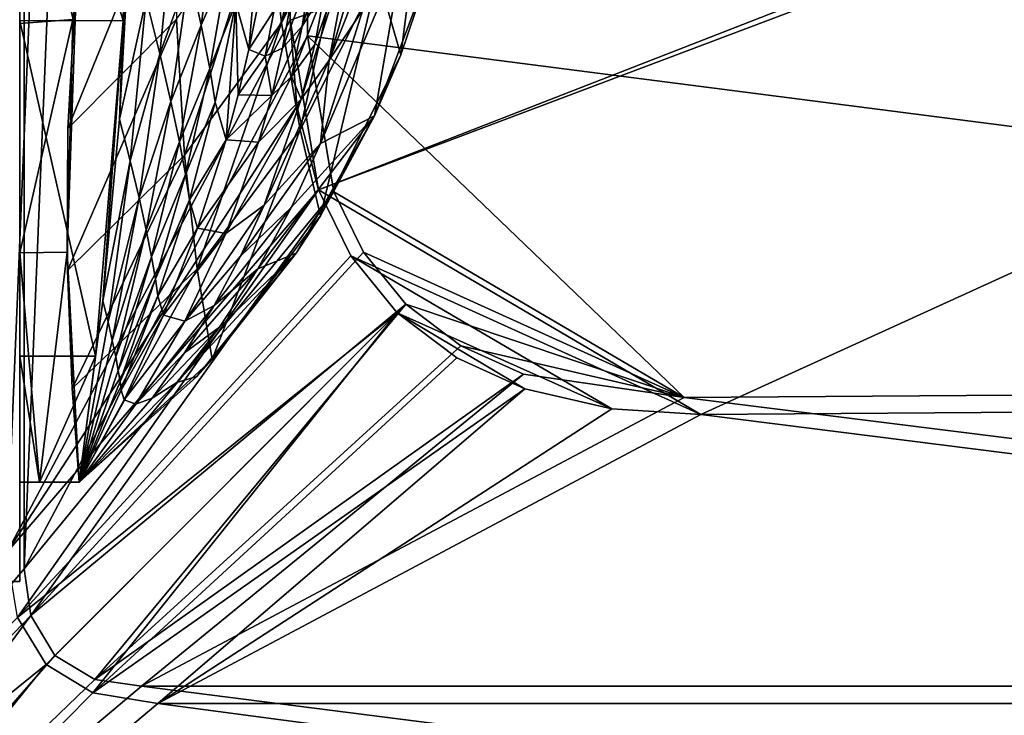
# Model space of a CAD drawing. Header units: metres. Extents: x 0 to 903, y -903 to 0.
# Tile 3 of 234: x 52 to 151, y -853 to -783. Entities that reach past the tile are written whole.
import ezdxf

# ---------------------------------------------------------------- set-up
doc = ezdxf.new("R2010")
doc.units = ezdxf.units.M

msp = doc.modelspace()

# ---------------------------------------------------------------- linework, layer by layer
at = {"layer": 'top'}
for points in [[(51.564125, -239.308899, 2063.059814), (43.566975, -839.977417, 2063.059814), (51.567074, -839.977356, 2063.059814)], [(51.567074, -839.977356, 163.059692), (43.566975, -839.977417, 163.059692), (51.564125, -239.308899, 163.059692)], [(51.564125, -239.308899, 163.059692), (51.562679, -446.597717, 178.448685), (51.567074, -839.977356, 163.059692)], [(51.567074, -839.977356, 2063.059814), (51.565228, -467.355255, 2039.645508), (51.564125, -239.308899, 2063.059814)], [(51.562679, -446.597717, 178.448685), (51.565266, -467.232391, 179.128387), (51.567074, -839.977356, 163.059692)], [(51.565491, -519.952271, 2038.379517), (51.565228, -467.355255, 2039.645508), (51.567074, -839.977356, 2063.059814)], [(51.567074, -839.977356, 163.059692), (51.565266, -467.232391, 179.128387), (51.565376, -488.072296, 181.206223)], [(51.565376, -488.072296, 181.206223), (51.565487, -509.120331, 184.762558), (51.567074, -839.977356, 163.059692)], [(51.565487, -509.120331, 184.762558), (51.565582, -530.752747, 190.011917), (51.567074, -839.977356, 163.059692)], [(51.56575, -572.431702, 2034.584595), (51.565491, -519.952271, 2038.379517), (51.567074, -839.977356, 2063.059814)], [(51.567074, -839.977356, 163.059692), (51.565582, -530.752747, 190.011917), (51.565697, -552.826843, 197.137772)], [(51.565697, -552.826843, 197.137772), (51.565811, -575.18042, 206.322891), (51.567074, -839.977356, 163.059692)], [(51.567074, -839.977356, 2063.059814), (51.566608, -750.220703, 2041.852539), (51.56575, -572.431702, 2034.584595)], [(51.565811, -575.18042, 206.322891), (51.566532, -716.040283, 218.190094), (51.567074, -839.977356, 163.059692)], [(51.567074, -839.977356, 163.059692), (51.566532, -716.040283, 218.190094), (51.566612, -738.257874, 215.371262)], [(51.566612, -738.257874, 215.371262), (51.56675, -760.885986, 213.047821), (51.567074, -839.977356, 163.059692)], [(51.566608, -750.220703, 2041.852539), (62.000507, -783.512085, 2045.699951), (62.755829, -750.219421, 2039.87915)], [(51.566608, -750.220703, 2041.852539), (51.566772, -783.547546, 2047.543701), (62.000507, -783.512085, 2045.699951)], [(51.566772, -783.547546, 2047.543701), (51.566608, -750.220703, 2041.852539), (51.567074, -839.977356, 2063.059814)], [(62.755829, -750.219421, 2039.87915), (62.000507, -783.512085, 2045.699951), (62.629826, -775.069092, 2034.453003)], [(76.531425, -770.84729, 529.465881), (83.752312, -757.114929, 530.77771), (77.940659, -783.737427, 561.552246)], [(83.752312, -757.114929, 530.77771), (85.47599, -769.027832, 562.489075), (77.940659, -783.737427, 561.552246)], [(56.923481, -783.382935, 212.235397), (51.566849, -783.818665, 211.260315), (51.56675, -760.885986, 213.047821)], [(51.56675, -760.885986, 213.047821), (51.566849, -783.818665, 211.260315), (51.567074, -839.977356, 163.059692)], [(93.131081, -762.439697, 595.371582), (89.960182, -786.941162, 627.740967), (87.624039, -778.972656, 594.839844)], [(93.131081, -762.439697, 595.371582), (92.91729, -778.207275, 627.740967), (89.960182, -786.941162, 627.740967)], [(67.352371, -783.368286, 528.251831), (56.421658, -794.383484, 527.164063), (67.361702, -767.424622, 496.708527)], [(56.421658, -794.383484, 527.164063), (57.342358, -777.687378, 495.326935), (67.361702, -767.424622, 496.708527)], [(82.738747, -787.497498, 928.739868), (88.296959, -768.47467, 838.908569), (85.043076, -775.157959, 928.526428)], [(87.486008, -775.490356, 839.002563), (88.296959, -768.47467, 838.908569), (82.738747, -787.497498, 928.739868)], [(85.47599, -769.027832, 562.489075), (79.80249, -794.509888, 594.342224), (77.940659, -783.737427, 561.552246)], [(87.624039, -778.972656, 594.839844), (79.80249, -794.509888, 594.342224), (85.47599, -769.027832, 562.489075)], [(67.352371, -783.368286, 528.251831), (76.531425, -770.84729, 529.465881), (68.160744, -797.069763, 560.698425)], [(76.531425, -770.84729, 529.465881), (77.940659, -783.737427, 561.552246), (68.160744, -797.069763, 560.698425)], [(64.300728, -781.320801, 1952.658936), (65.684097, -786.84906, 1870.760498), (67.137718, -772.281738, 1870.970947)], [(67.137718, -772.281738, 1870.970947), (65.684097, -786.84906, 1870.760498), (68.671196, -778.624084, 1789.017456)], [(69.856628, -783.983093, 1706.949097), (71.480919, -772.171204, 1707.19043), (68.671196, -778.624084, 1789.017456)], [(69.856628, -783.983093, 1706.949097), (72.595024, -777.57782, 1624.995483), (71.480919, -772.171204, 1707.19043)], [(62.629826, -775.069092, 2034.453003), (62.000507, -783.512085, 2045.699951), (61.616245, -793.427063, 2034.453003)], [(64.300728, -781.320801, 1952.658936), (62.629826, -775.069092, 2034.453003), (61.616245, -793.427063, 2034.453003)], [(73.324615, -781.742615, 1542.704956), (74.65007, -786.436157, 1377.948853), (75.608948, -775.150879, 1460.43103)], [(74.65007, -786.436157, 1377.948853), (75.589233, -781.845581, 1377.948853), (75.608948, -775.150879, 1460.43103)], [(85.043076, -775.157959, 928.526428), (81.298882, -785.913879, 1018.38208), (79.931107, -791.407349, 1018.484314)], [(79.931107, -791.407349, 1018.484314), (82.738747, -787.497498, 928.739868), (85.043076, -775.157959, 928.526428)], [(80.814461, -778.929749, 1108.045776), (80.023506, -784.058411, 1108.13208), (82.990295, -774.735596, 1018.176941)], [(80.023506, -784.058411, 1108.13208), (82.320107, -780.34845, 1018.279419), (82.990295, -774.735596, 1018.176941)], [(82.320107, -780.34845, 1018.279419), (81.298882, -785.913879, 1018.38208), (85.043076, -775.157959, 928.526428)], [(82.738747, -787.497498, 928.739868), (86.135422, -782.424255, 839.096924), (87.486008, -775.490356, 839.002563)], [(81.851143, -795.874512, 839.284241), (87.305923, -793.110535, 660.487671), (90.23365, -776.184204, 749.583557)], [(86.135422, -782.424255, 839.096924), (81.851143, -795.874512, 839.284241), (90.23365, -776.184204, 749.583557)], [(87.305923, -793.110535, 660.487671), (92.91716, -778.207214, 660.340759), (90.23365, -776.184204, 749.583557)], [(56.923481, -783.382935, 212.235397), (57.342358, -777.687378, 495.326935), (56.34148, -806.840271, 210.88269)], [(57.342358, -777.687378, 495.326935), (56.421658, -794.383484, 527.164063), (56.34148, -806.840271, 210.88269)], [(70.709717, -788.348694, 1624.785278), (72.595024, -777.57782, 1624.995483), (69.856628, -783.983093, 1706.949097)], [(72.595024, -777.57782, 1624.995483), (70.709717, -788.348694, 1624.785278), (73.324615, -781.742615, 1542.704956)], [(92.91716, -778.207214, 660.340759), (87.305923, -793.110535, 660.487671), (89.960182, -786.941162, 627.740967)], [(92.91729, -778.207275, 627.740967), (92.91716, -778.207214, 660.340759), (89.960182, -786.941162, 627.740967)], [(65.684097, -786.84906, 1870.760498), (66.794395, -791.644836, 1788.770874), (68.671196, -778.624084, 1789.017456)], [(68.671196, -778.624084, 1789.017456), (66.794395, -791.644836, 1788.770874), (69.856628, -783.983093, 1706.949097)], [(78.918564, -781.501953, 1197.988159), (78.04879, -786.300537, 1198.049438), (80.814461, -778.929749, 1108.045776)], [(78.04879, -786.300537, 1198.049438), (80.023506, -784.058411, 1108.13208), (80.814461, -778.929749, 1108.045776)], [(87.624039, -778.972656, 594.839844), (81.858925, -803.156372, 627.740967), (79.80249, -794.509888, 594.342224)], [(89.960182, -786.941162, 627.740967), (81.858925, -803.156372, 627.740967), (87.624039, -778.972656, 594.839844)], [(78.950882, -789.140442, 1108.218018), (82.320107, -780.34845, 1018.279419), (80.023506, -784.058411, 1108.13208)], [(81.298882, -785.913879, 1018.38208), (82.320107, -780.34845, 1018.279419), (78.950882, -789.140442, 1108.218018)], [(62.706367, -797.625305, 1952.526245), (64.300728, -781.320801, 1952.658936), (61.616245, -793.427063, 2034.453003)], [(65.684097, -786.84906, 1870.760498), (64.300728, -781.320801, 1952.658936), (62.706367, -797.625305, 1952.526245)], [(70.709717, -788.348694, 1624.785278), (71.269104, -791.714417, 1542.549683), (73.324615, -781.742615, 1542.704956)], [(71.269104, -791.714417, 1542.549683), (72.346771, -795.509399, 1377.948853), (73.324615, -781.742615, 1542.704956)], [(72.346771, -795.509399, 1377.948853), (73.568878, -790.991577, 1377.948853), (73.324615, -781.742615, 1542.704956)], [(73.324615, -781.742615, 1542.704956), (73.568878, -790.991577, 1377.948853), (74.65007, -786.436157, 1377.948853)], [(75.589233, -781.845581, 1377.948853), (74.65007, -786.436157, 1377.948853), (77.206978, -782.467468, 1287.967773)], [(77.206978, -782.467468, 1287.967773), (76.290703, -787.087708, 1287.999023), (78.918564, -781.501953, 1197.988159)], [(76.290703, -787.087708, 1287.999023), (78.04879, -786.300537, 1198.049438), (78.918564, -781.501953, 1197.988159)], [(81.851143, -795.874512, 839.284241), (86.135422, -782.424255, 839.096924), (82.738747, -787.497498, 928.739868)], [(51.566849, -783.818665, 211.260315), (56.923481, -783.382935, 212.235397), (51.56694, -806.891174, 210.037842)], [(56.923481, -783.382935, 212.235397), (56.34148, -806.840271, 210.88269), (51.56694, -806.891174, 210.037842)], [(68.160744, -797.069763, 560.698425), (56.373291, -808.682251, 559.949585), (67.352371, -783.368286, 528.251831)], [(56.373291, -808.682251, 559.949585), (56.421658, -794.383484, 527.164063), (67.352371, -783.368286, 528.251831)], [(74.65007, -786.436157, 1377.948853), (76.290703, -787.087708, 1287.999023), (77.206978, -782.467468, 1287.967773)], [(51.566772, -783.547546, 2047.543701), (59.183365, -817.303101, 2048.105957), (62.000507, -783.512085, 2045.699951)], [(51.566772, -783.547546, 2047.543701), (51.566936, -817.303101, 2049.44873), (59.183365, -817.303101, 2048.105957)], [(51.566936, -817.303101, 2049.44873), (51.566772, -783.547546, 2047.543701), (51.567074, -839.977356, 2063.059814)], [(51.567074, -839.977356, 163.059692), (51.566849, -783.818665, 211.260315), (51.56694, -806.891174, 210.037842)], [(62.000507, -783.512085, 2045.699951), (59.183365, -817.303101, 2048.105957), (59.927769, -811.740112, 2034.453003)], [(62.000507, -783.512085, 2045.699951), (59.927769, -811.740112, 2034.453003), (61.616245, -793.427063, 2034.453003)], [(66.794395, -791.644836, 1788.770874), (67.646606, -795.699463, 1706.703857), (69.856628, -783.983093, 1706.949097)], [(67.646606, -795.699463, 1706.703857), (70.709717, -788.348694, 1624.785278), (69.856628, -783.983093, 1706.949097)], [(77.940659, -783.737427, 561.552246), (69.455406, -808.499451, 593.896729), (68.160744, -797.069763, 560.698425)], [(79.80249, -794.509888, 594.342224), (69.455406, -808.499451, 593.896729), (77.940659, -783.737427, 561.552246)], [(76.952934, -791.055603, 1198.110107), (80.023506, -784.058411, 1108.13208), (78.04879, -786.300537, 1198.049438)], [(76.952934, -791.055603, 1198.110107), (78.950882, -789.140442, 1108.218018), (80.023506, -784.058411, 1108.13208)], [(76.290703, -787.087708, 1287.999023), (76.952934, -791.055603, 1198.110107), (78.04879, -786.300537, 1198.049438)], [(81.298882, -785.913879, 1018.38208), (78.950882, -789.140442, 1108.218018), (79.931107, -791.407349, 1018.484314)], [(63.601624, -801.3396, 1870.546509), (65.684097, -786.84906, 1870.760498), (62.706367, -797.625305, 1952.526245)], [(66.794395, -791.644836, 1788.770874), (65.684097, -786.84906, 1870.760498), (63.601624, -801.3396, 1870.546509)], [(74.65007, -786.436157, 1377.948853), (73.568878, -790.991577, 1377.948853), (76.290703, -787.087708, 1287.999023)], [(73.568878, -790.991577, 1377.948853), (76.952934, -791.055603, 1198.110107), (76.290703, -787.087708, 1287.999023)], [(89.960182, -786.941162, 627.740967), (87.305923, -793.110535, 660.487671), (81.858925, -803.156372, 627.740967)], [(68.25634, -799.004517, 1624.57251), (70.709717, -788.348694, 1624.785278), (67.646606, -795.699463, 1706.703857)], [(71.269104, -791.714417, 1542.549683), (70.709717, -788.348694, 1624.785278), (68.25634, -799.004517, 1624.57251)], [(76.180763, -802.081665, 1018.685852), (81.851143, -795.874512, 839.284241), (82.738747, -787.497498, 928.739868)], [(79.931107, -791.407349, 1018.484314), (76.180763, -802.081665, 1018.685852), (82.738747, -787.497498, 928.739868)], [(79.931107, -791.407349, 1018.484314), (78.950882, -789.140442, 1108.218018), (75.633667, -795.755066, 1198.169922)], [(78.950882, -789.140442, 1108.218018), (76.952934, -791.055603, 1198.110107), (75.633667, -795.755066, 1198.169922)], [(76.952934, -791.055603, 1198.110107), (73.568878, -790.991577, 1377.948853), (72.346771, -795.509399, 1377.948853)], [(75.633667, -795.755066, 1198.169922), (76.952934, -791.055603, 1198.110107), (72.346771, -795.509399, 1377.948853)], [(64.314201, -804.563416, 1788.520508), (66.794395, -791.644836, 1788.770874), (63.601624, -801.3396, 1870.546509)], [(67.646606, -795.699463, 1706.703857), (66.794395, -791.644836, 1788.770874), (64.314201, -804.563416, 1788.520508)], [(68.65638, -801.554932, 1542.393066), (71.269104, -791.714417, 1542.549683), (68.25634, -799.004517, 1624.57251)], [(72.346771, -795.509399, 1377.948853), (71.269104, -791.714417, 1542.549683), (68.65638, -801.554932, 1542.393066)], [(75.633667, -795.755066, 1198.169922), (72.338387, -804.940002, 1198.286621), (79.931107, -791.407349, 1018.484314)], [(72.338387, -804.940002, 1198.286621), (76.180763, -802.081665, 1018.685852), (79.931107, -791.407349, 1018.484314)], [(79.402489, -806.934814, 660.694641), (87.305923, -793.110535, 660.487671), (75.549576, -808.491272, 839.46582)], [(75.549576, -808.491272, 839.46582), (87.305923, -793.110535, 660.487671), (78.944008, -802.307129, 839.376038)], [(87.305923, -793.110535, 660.487671), (81.851143, -795.874512, 839.284241), (78.944008, -802.307129, 839.376038)], [(87.305923, -793.110535, 660.487671), (79.402489, -806.934814, 660.694641), (81.858925, -803.156372, 627.740967)], [(61.616245, -793.427063, 2034.453003), (59.927769, -811.740112, 2034.453003), (62.706367, -797.625305, 1952.526245)], [(56.34148, -806.840271, 210.88269), (56.421658, -794.383484, 527.164063), (56.373291, -808.682251, 559.949585)], [(79.80249, -794.509888, 594.342224), (70.960884, -817.647156, 627.740967), (69.455406, -808.499451, 593.896729)], [(81.858925, -803.156372, 627.740967), (70.960884, -817.647156, 627.740967), (79.80249, -794.509888, 594.342224)], [(64.856674, -807.290527, 1706.455444), (67.646606, -795.699463, 1706.703857), (64.314201, -804.563416, 1788.520508)], [(64.856674, -807.290527, 1706.455444), (68.25634, -799.004517, 1624.57251), (67.646606, -795.699463, 1706.703857)], [(69.483337, -804.421814, 1377.948853), (72.346771, -795.509399, 1377.948853), (68.65638, -801.554932, 1542.393066)], [(72.346771, -795.509399, 1377.948853), (69.483337, -804.421814, 1377.948853), (75.633667, -795.755066, 1198.169922)], [(69.483337, -804.421814, 1377.948853), (72.338387, -804.940002, 1198.286621), (75.633667, -795.755066, 1198.169922)], [(73.815102, -807.215637, 1018.784363), (81.851143, -795.874512, 839.284241), (76.180763, -802.081665, 1018.685852)], [(78.944008, -802.307129, 839.376038), (81.851143, -795.874512, 839.284241), (73.815102, -807.215637, 1018.784363)], [(68.160744, -797.069763, 560.698425), (56.851261, -820.551208, 593.515869), (56.373291, -808.682251, 559.949585)], [(69.455406, -808.499451, 593.896729), (56.851261, -820.551208, 593.515869), (68.160744, -797.069763, 560.698425)], [(59.927769, -811.740112, 2034.453003), (60.460445, -813.854126, 1952.391479), (62.706367, -797.625305, 1952.526245)], [(62.706367, -797.625305, 1952.526245), (60.460445, -813.854126, 1952.391479), (63.601624, -801.3396, 1870.546509)], [(65.24205, -809.515015, 1624.357666), (68.25634, -799.004517, 1624.57251), (64.856674, -807.290527, 1706.455444)], [(68.65638, -801.554932, 1542.393066), (68.25634, -799.004517, 1624.57251), (65.24205, -809.515015, 1624.357666)], [(60.460445, -813.854126, 1952.391479), (60.89407, -815.725525, 1870.329468), (63.601624, -801.3396, 1870.546509)], [(63.601624, -801.3396, 1870.546509), (60.89407, -815.725525, 1870.329468), (64.314201, -804.563416, 1788.520508)], [(65.494736, -811.233337, 1542.235596), (68.65638, -801.554932, 1542.393066), (65.24205, -809.515015, 1624.357666)], [(69.483337, -804.421814, 1377.948853), (68.65638, -801.554932, 1542.393066), (65.494736, -811.233337, 1542.235596)], [(68.196999, -813.763428, 1198.398438), (73.815102, -807.215637, 1018.784363), (76.180763, -802.081665, 1018.685852)], [(72.338387, -804.940002, 1198.286621), (68.196999, -813.763428, 1198.398438), (76.180763, -802.081665, 1018.685852)], [(81.858925, -803.156372, 627.740967), (79.402489, -806.934814, 660.694641), (70.960884, -817.647156, 627.740967)], [(73.815102, -807.215637, 1018.784363), (71.136375, -812.184326, 1018.880737), (78.944008, -802.307129, 839.376038)], [(71.136375, -812.184326, 1018.880737), (75.549576, -808.491272, 839.46582), (78.944008, -802.307129, 839.376038)], [(60.89407, -815.725525, 1870.329468), (61.236, -817.350769, 1788.266846), (64.314201, -804.563416, 1788.520508)], [(64.314201, -804.563416, 1788.520508), (61.236, -817.350769, 1788.266846), (64.856674, -807.290527, 1706.455444)], [(66.063393, -813.152405, 1377.948853), (69.483337, -804.421814, 1377.948853), (65.494736, -811.233337, 1542.235596)], [(69.483337, -804.421814, 1377.948853), (66.063393, -813.152405, 1377.948853), (72.338387, -804.940002, 1198.286621)], [(66.063393, -813.152405, 1377.948853), (68.196999, -813.763428, 1198.398438), (72.338387, -804.940002, 1198.286621)], [(51.56694, -806.891174, 210.037842), (56.34148, -806.840271, 210.88269), (53.567417, -829.977356, 209.743622)], [(53.567417, -829.977356, 209.743622), (51.567055, -829.9599, 209.390945), (51.56694, -806.891174, 210.037842)], [(51.56694, -806.891174, 210.037842), (51.567055, -829.9599, 209.390945), (51.567074, -839.977356, 163.059692)], [(56.34148, -806.840271, 210.88269), (57.567383, -829.977051, 210.448822), (53.567417, -829.977356, 209.743622)], [(56.34148, -806.840271, 210.88269), (56.373291, -808.682251, 559.949585), (57.567383, -829.977051, 210.448822)], [(69.40374, -819.327393, 660.956482), (79.402489, -806.934814, 660.694641), (67.385384, -819.958313, 839.637512)], [(79.402489, -806.934814, 660.694641), (71.688072, -814.387878, 839.553162), (67.385384, -819.958313, 839.637512)], [(71.136375, -812.184326, 1018.880737), (73.815102, -807.215637, 1018.784363), (68.196999, -813.763428, 1198.398438)], [(79.402489, -806.934814, 660.694641), (69.40374, -819.327393, 660.956482), (70.960884, -817.647156, 627.740967)], [(71.688072, -814.387878, 839.553162), (79.402489, -806.934814, 660.694641), (75.549576, -808.491272, 839.46582)], [(61.236, -817.350769, 1788.266846), (61.493801, -818.726624, 1706.204346), (64.856674, -807.290527, 1706.455444)], [(61.493801, -818.726624, 1706.204346), (65.24205, -809.515015, 1624.357666), (64.856674, -807.290527, 1706.455444)], [(56.373291, -808.682251, 559.949585), (56.851261, -820.551208, 593.515869), (57.567383, -829.977051, 210.448822)], [(69.455406, -808.499451, 593.896729), (57.567192, -829.977478, 627.740967), (56.851261, -820.551208, 593.515869)], [(70.960884, -817.647156, 627.740967), (57.567192, -829.977478, 627.740967), (69.455406, -808.499451, 593.896729)], [(71.688072, -814.387878, 839.553162), (75.549576, -808.491272, 839.46582), (68.156677, -816.965881, 1018.97467)], [(75.549576, -808.491272, 839.46582), (71.136375, -812.184326, 1018.880737), (68.156677, -816.965881, 1018.97467)], [(61.675266, -819.849792, 1624.141602), (65.24205, -809.515015, 1624.357666), (61.493801, -818.726624, 1706.204346)], [(65.494736, -811.233337, 1542.235596), (65.24205, -809.515015, 1624.357666), (61.675266, -819.849792, 1624.141602)], [(59.183365, -817.303101, 2048.105957), (57.567417, -829.977295, 2048.390869), (59.927769, -811.740112, 2034.453003)], [(59.927769, -811.740112, 2034.453003), (57.567417, -829.977295, 2048.390869), (60.460445, -813.854126, 1952.391479)], [(61.793884, -820.718567, 1542.077759), (65.494736, -811.233337, 1542.235596), (61.675266, -819.849792, 1624.141602)], [(66.063393, -813.152405, 1377.948853), (65.494736, -811.233337, 1542.235596), (61.793884, -820.718567, 1542.077759)], [(68.156677, -816.965881, 1018.97467), (71.136375, -812.184326, 1018.880737), (63.253952, -822.138, 1198.504395)], [(63.253952, -822.138, 1198.504395), (71.136375, -812.184326, 1018.880737), (68.196999, -813.763428, 1198.398438)], [(62.089394, -821.679932, 1377.948853), (66.063393, -813.152405, 1377.948853), (61.793884, -820.718567, 1542.077759)], [(66.063393, -813.152405, 1377.948853), (62.089394, -821.679932, 1377.948853), (68.196999, -813.763428, 1198.398438)], [(57.567417, -829.977295, 2048.390869), (60.89407, -815.725525, 1870.329468), (60.460445, -813.854126, 1952.391479)], [(62.089394, -821.679932, 1377.948853), (63.253952, -822.138, 1198.504395), (68.196999, -813.763428, 1198.398438)], [(67.385384, -819.958313, 839.637512), (71.688072, -814.387878, 839.553162), (64.891029, -821.538818, 1019.065735)], [(71.688072, -814.387878, 839.553162), (68.156677, -816.965881, 1018.97467), (64.891029, -821.538818, 1019.065735)], [(57.567417, -829.977295, 2048.390869), (57.567417, -829.977295, 1377.948853), (60.89407, -815.725525, 1870.329468)], [(57.567417, -829.977295, 1377.948853), (61.236, -817.350769, 1788.266846), (60.89407, -815.725525, 1870.329468)], [(64.891029, -821.538818, 1019.065735), (68.156677, -816.965881, 1018.97467), (63.253952, -822.138, 1198.504395)], [(59.183365, -817.303101, 2048.105957), (51.566936, -817.303101, 2049.44873), (53.567028, -829.977356, 2049.096191)], [(53.567028, -829.977356, 2049.096191), (51.566936, -817.303101, 2049.44873), (51.567417, -829.977356, 2049.44873)], [(51.567074, -839.977356, 2063.059814), (51.567417, -829.977356, 2049.44873), (51.566936, -817.303101, 2049.44873)], [(57.567417, -829.977295, 2048.390869), (59.183365, -817.303101, 2048.105957), (53.567028, -829.977356, 2049.096191)], [(70.960884, -817.647156, 627.740967), (69.40374, -819.327393, 660.956482), (57.567192, -829.977478, 627.740967)], [(61.493801, -818.726624, 1706.204346), (61.236, -817.350769, 1788.266846), (57.567417, -829.977295, 1377.948853)], [(57.567417, -829.977295, 1377.948853), (61.675266, -819.849792, 1624.141602), (61.493801, -818.726624, 1706.204346)], [(69.40374, -819.327393, 660.956482), (57.567417, -829.977295, 660.948853), (57.567192, -829.977478, 627.740967)], [(69.40374, -819.327393, 660.956482), (57.567417, -829.977295, 661.266418), (57.567417, -829.977295, 660.948853)], [(57.567417, -829.977295, 661.266418), (69.40374, -819.327393, 660.956482), (57.567417, -829.977295, 839.795044)], [(69.40374, -819.327393, 660.956482), (67.385384, -819.958313, 839.637512), (57.567417, -829.977295, 839.795044)], [(61.793884, -820.718567, 1542.077759), (61.675266, -819.849792, 1624.141602), (57.567417, -829.977295, 1377.948853)], [(57.567417, -829.977295, 839.795044), (67.385384, -819.958313, 839.637512), (57.567417, -829.977295, 1019.238037)], [(67.385384, -819.958313, 839.637512), (64.891029, -821.538818, 1019.065735), (57.567417, -829.977295, 1019.238037)], [(57.567383, -829.977051, 210.448822), (56.851261, -820.551208, 593.515869), (57.567192, -829.977478, 627.740967)], [(62.089394, -821.679932, 1377.948853), (61.793884, -820.718567, 1542.077759), (57.567417, -829.977295, 1377.948853)], [(57.567417, -829.977295, 1019.238037), (64.891029, -821.538818, 1019.065735), (57.567417, -829.977295, 1198.604126)], [(64.891029, -821.538818, 1019.065735), (63.253952, -822.138, 1198.504395), (57.567417, -829.977295, 1198.604126)], [(63.253952, -822.138, 1198.504395), (62.089394, -821.679932, 1377.948853), (57.567417, -829.977295, 1377.948853)], [(57.567417, -829.977295, 1198.604126), (63.253952, -822.138, 1198.504395), (57.567417, -829.977295, 1377.948853)], [(51.567417, -829.977356, 660.948853), (51.567055, -829.9599, 209.390945), (53.567417, -829.977356, 209.743622)], [(51.567055, -829.9599, 209.390945), (51.567417, -829.977356, 660.948853), (51.567074, -839.977356, 163.059692)], [(51.567074, -839.977356, 163.059692), (51.567417, -829.977356, 660.948853), (51.567074, -839.977356, 2063.059814)], [(51.567417, -829.977356, 660.948853), (51.567417, -829.977356, 2049.44873), (51.567074, -839.977356, 2063.059814)], [(53.567417, -829.977356, 660.948853), (51.567417, -829.977356, 660.948853), (53.567417, -829.977356, 209.743622)], [(51.567417, -829.977356, 2049.44873), (51.567417, -829.977356, 660.948853), (53.567028, -829.977356, 2049.096191)], [(51.567417, -829.977356, 660.948853), (53.567417, -829.977356, 660.948853), (53.567028, -829.977356, 2049.096191)], [(57.567417, -829.977295, 2048.390869), (53.567028, -829.977356, 2049.096191), (57.567417, -829.977295, 1377.948853)], [(53.567028, -829.977356, 2049.096191), (53.567417, -829.977356, 660.948853), (57.567417, -829.977295, 1377.948853)], [(57.567192, -829.977478, 627.740967), (53.567417, -829.977356, 209.743622), (57.567383, -829.977051, 210.448822)], [(57.567417, -829.977295, 660.948853), (53.567417, -829.977356, 660.948853), (57.567192, -829.977478, 627.740967)], [(57.567417, -829.977295, 1377.948853), (53.567417, -829.977356, 660.948853), (57.567417, -829.977295, 1198.604126)], [(53.567417, -829.977356, 660.948853), (57.567417, -829.977295, 1019.238037), (57.567417, -829.977295, 1198.604126)], [(57.567417, -829.977295, 660.948853), (57.567417, -829.977295, 661.266418), (53.567417, -829.977356, 660.948853)], [(57.567417, -829.977295, 661.266418), (57.567417, -829.977295, 839.795044), (53.567417, -829.977356, 660.948853)], [(53.567417, -829.977356, 660.948853), (57.567417, -829.977295, 839.795044), (57.567417, -829.977295, 1019.238037)], [(53.567417, -829.977356, 660.948853), (53.567417, -829.977356, 209.743622), (57.567192, -829.977478, 627.740967)], [(51.567074, -839.977356, 2063.059814), (43.566975, -839.977417, 2063.059814), (51.567074, -839.977356, 163.059692)], [(43.566975, -839.977417, 2063.059814), (43.566975, -839.977417, 163.059692), (51.567074, -839.977356, 163.059692)]]:
    msp.add_3dface(points, dxfattribs=at)
at = {"layer": 'top0123413'}
for points in [[(15.461334, -882.113098, 163.059708), (52.007832, -244.304382, 163.059708), (15.461334, -20.418251, 163.059708)], [(52.009186, -838.691467, 163.059708), (52.007832, -244.304382, 163.059708), (15.461334, -882.113098, 163.059708)], [(50.277138, -837.064209, 160.059708), (50.278126, -244.304382, 160.059708), (74.938576, -244.304413, 117.34655)], [(78.807236, -783.456238, 110.644272), (50.277138, -837.064209, 160.059708), (74.938576, -244.304413, 117.34655)], [(76.680428, -244.304428, 120.325508), (52.007832, -244.304382, 163.059708), (52.009186, -838.691467, 163.059708)], [(80.562805, -785.039307, 113.603523), (76.680428, -244.304428, 120.325508), (52.009186, -838.691467, 163.059708)], [(599.026855, -599.023621, 106.499786), (78.807236, -783.456238, 110.644272), (74.938576, -244.304413, 117.34655)], [(592.962036, -609.72644, 109.443001), (76.680428, -244.304428, 120.325508), (350.77301, -819.803528, 109.839348)], [(76.680428, -244.304428, 120.325508), (80.562805, -785.039307, 113.603523), (350.77301, -819.803528, 109.839348)], [(81.644386, -800.537598, 110.398422), (78.807236, -783.456238, 110.644272), (599.026855, -599.023621, 106.499786)], [(591.162048, -608.477112, 106.480179), (81.644386, -800.537598, 110.398422), (599.026855, -599.023621, 106.499786)], [(120.168617, -823.154724, 109.643784), (81.644386, -800.537598, 110.398422), (591.162048, -608.477112, 106.480179)], [(350.77301, -821.52301, 106.817665), (120.168617, -823.154724, 109.643784), (591.162048, -608.477112, 106.480179)], [(78.807236, -783.456238, 110.644272), (79.486015, -792.122437, 110.528931), (50.277138, -837.064209, 160.059708)], [(81.644386, -800.537598, 110.398422), (79.486015, -792.122437, 110.528931), (78.807236, -783.456238, 110.644272)], [(80.562805, -785.039307, 113.603523), (52.009186, -838.691467, 163.059708), (83.190475, -800.742126, 113.377274)], [(350.77301, -819.803528, 109.839348), (80.562805, -785.039307, 113.603523), (118.49556, -821.447021, 112.685982)], [(80.562805, -785.039307, 113.603523), (83.190475, -800.742126, 113.377274), (118.49556, -821.447021, 112.685982)], [(79.486015, -792.122437, 110.528931), (81.644386, -800.537598, 110.398422), (50.277138, -837.064209, 160.059708)], [(50.277138, -837.064209, 160.059708), (81.644386, -800.537598, 110.398422), (51.342094, -843.609802, 160.059708)], [(81.644386, -800.537598, 110.398422), (84.916481, -807.19397, 110.275879), (51.342094, -843.609802, 160.059708)], [(52.009186, -838.691467, 163.059708), (52.680294, -843.389954, 163.059708), (83.190475, -800.742126, 113.377274)], [(83.190475, -800.742126, 113.377274), (52.680294, -843.389954, 163.059708), (86.192833, -806.816833, 113.265244)], [(81.644386, -800.537598, 110.398422), (120.168617, -823.154724, 109.643784), (84.916481, -807.19397, 110.275879)], [(118.49556, -821.447021, 112.685982), (83.190475, -800.742126, 113.377274), (86.192833, -806.816833, 113.265244)], [(51.342094, -843.609802, 160.059708), (84.916481, -807.19397, 110.275879), (89.596916, -812.942505, 110.147163)], [(52.680294, -843.389954, 163.059708), (90.472641, -812.066101, 113.147629), (86.192833, -806.816833, 113.265244)], [(120.168617, -823.154724, 109.643784), (111.192505, -822.607605, 109.761322), (84.916481, -807.19397, 110.275879)], [(84.916481, -807.19397, 110.275879), (111.192505, -822.607605, 109.761322), (89.596916, -812.942505, 110.147163)], [(86.192833, -806.816833, 113.265244), (90.472641, -812.066101, 113.147629), (118.49556, -821.447021, 112.685982)], [(52.680294, -843.389954, 163.059708), (55.092537, -847.446838, 163.059708), (90.472641, -812.066101, 113.147629)], [(55.092537, -847.446838, 163.059708), (59.149387, -849.859253, 163.059708), (90.472641, -812.066101, 113.147629)], [(90.472641, -812.066101, 113.147629), (59.149387, -849.859253, 163.059708), (95.987854, -816.240906, 113.02803)], [(90.472641, -812.066101, 113.147629), (95.987854, -816.240906, 113.02803), (118.49556, -821.447021, 112.685982)], [(89.596916, -812.942505, 110.147163), (54.216599, -848.322876, 160.059708), (51.342094, -843.609802, 160.059708)], [(58.945709, -851.17511, 160.059708), (54.216599, -848.322876, 160.059708), (89.596916, -812.942505, 110.147163)], [(95.588562, -817.47937, 110.017212), (58.945709, -851.17511, 160.059708), (89.596916, -812.942505, 110.147163)], [(111.192505, -822.607605, 109.761322), (102.436493, -820.58667, 109.894341), (89.596916, -812.942505, 110.147163)], [(89.596916, -812.942505, 110.147163), (102.436493, -820.58667, 109.894341), (95.588562, -817.47937, 110.017212)], [(59.149387, -849.859253, 163.059708), (102.291382, -819.099609, 112.91494), (95.987854, -816.240906, 113.02803)], [(118.49556, -821.447021, 112.685982), (95.987854, -816.240906, 113.02803), (102.291382, -819.099609, 112.91494)], [(58.945709, -851.17511, 160.059708), (95.588562, -817.47937, 110.017212), (102.436493, -820.58667, 109.894341)], [(59.149387, -849.859253, 163.059708), (63.84798, -850.530273, 163.059708), (102.291382, -819.099609, 112.91494)], [(63.84798, -850.530273, 163.059708), (118.49556, -821.447021, 112.685982), (102.291382, -819.099609, 112.91494)], [(350.77301, -850.530273, 163.059708), (350.77301, -819.803528, 109.839348), (118.49556, -821.447021, 112.685982)], [(65.475243, -852.262329, 160.059708), (58.945709, -851.17511, 160.059708), (102.436493, -820.58667, 109.894341)], [(65.475243, -852.262329, 160.059708), (102.436493, -820.58667, 109.894341), (111.192505, -822.607605, 109.761322)], [(63.84798, -850.530273, 163.059708), (350.77301, -850.530273, 163.059708), (118.49556, -821.447021, 112.685982)], [(350.77301, -821.52301, 106.817665), (350.77301, -852.262329, 160.059708), (120.168617, -823.154724, 109.643784)], [(120.168617, -823.154724, 109.643784), (65.475243, -852.262329, 160.059708), (111.192505, -822.607605, 109.761322)], [(350.77301, -852.262329, 160.059708), (65.475243, -852.262329, 160.059708), (120.168617, -823.154724, 109.643784)], [(52.680294, -843.389954, 163.059708), (52.009186, -838.691467, 163.059708), (15.461334, -882.113098, 163.059708)], [(51.342094, -843.609802, 160.059708), (54.216599, -848.322876, 160.059708), (12.461334, -882.113098, 160.059708)], [(15.461334, -882.113098, 163.059708), (20.421534, -887.073303, 163.059708), (52.680294, -843.389954, 163.059708)], [(20.421534, -887.073303, 163.059708), (55.092537, -847.446838, 163.059708), (52.680294, -843.389954, 163.059708)], [(20.421534, -887.073303, 163.059708), (59.149387, -849.859253, 163.059708), (55.092537, -847.446838, 163.059708)], [(54.216599, -848.322876, 160.059708), (20.421534, -890.073303, 160.059708), (12.461334, -882.113098, 160.059708)], [(20.421534, -890.073303, 160.059708), (54.216599, -848.322876, 160.059708), (58.945709, -851.17511, 160.059708)], [(63.84798, -850.530273, 163.059708), (59.149387, -849.859253, 163.059708), (20.421534, -887.073303, 163.059708)], [(350.77301, -887.073303, 163.059708), (63.84798, -850.530273, 163.059708), (20.421534, -887.073303, 163.059708)], [(350.77301, -887.073303, 163.059708), (350.77301, -850.530273, 163.059708), (63.84798, -850.530273, 163.059708)], [(65.475243, -852.262329, 160.059708), (20.421534, -890.073303, 160.059708), (58.945709, -851.17511, 160.059708)], [(350.77301, -890.073303, 160.059708), (20.421534, -890.073303, 160.059708), (65.475243, -852.262329, 160.059708)], [(350.77301, -852.262329, 160.059708), (350.77301, -890.073303, 160.059708), (65.475243, -852.262329, 160.059708)]]:
    msp.add_3dface(points, dxfattribs=at)

doc.saveas('drawing.dxf')
